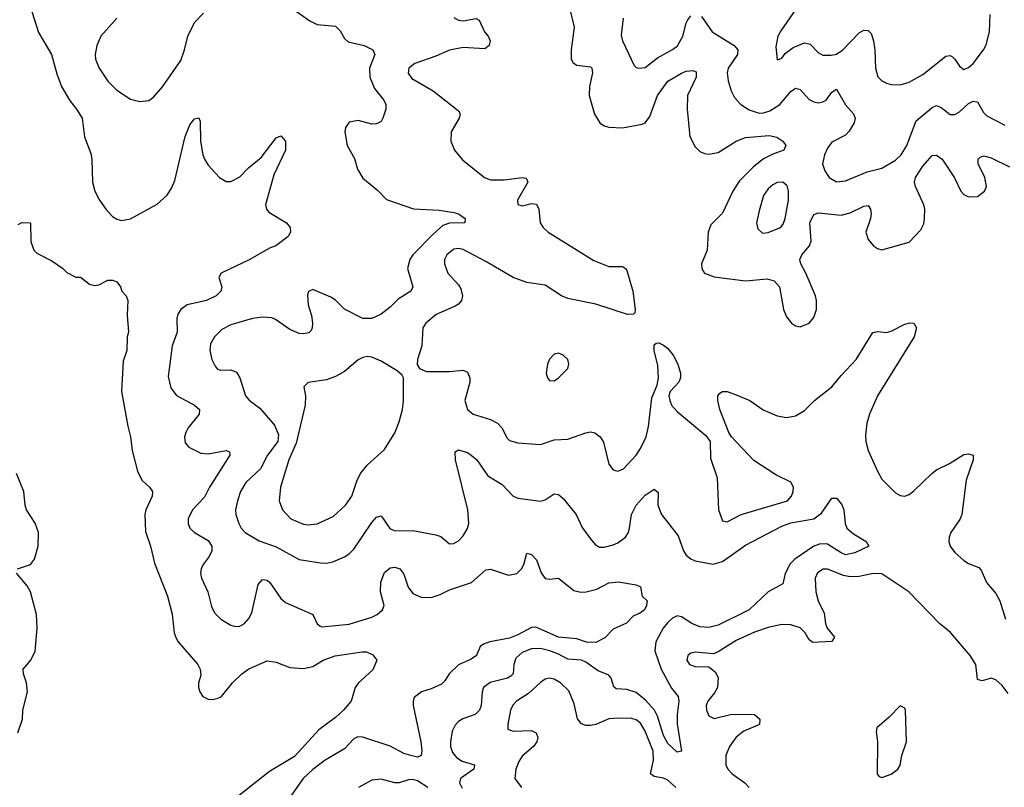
# Model space of a CAD drawing. Header units: inches. Extents: x 1649636 to 1815363, y 506543 to 641975.
# Tile 66 of 256: x 1680503 to 1684827, y 552871 to 556243. Entities that reach past the tile are written whole.
import ezdxf

# ---------------------------------------------------------------- set-up
doc = ezdxf.new("R2010")
doc.units = ezdxf.units.IN
doc.header["$MEASUREMENT"] = 0
doc.layers.add('B6585', color=7, linetype='Continuous')

msp = doc.modelspace()

# ---------------------------------------------------------------- linework, layer by layer
at = {"layer": 'B6585', "color": 5}
for points, elevation in [([(1681602, 556362), (1681777.6, 556237.6), (1681810, 556222.6), (1681890, 556214.9), (1681910, 556194), (1681930, 556160.5), (1681946, 556146), (1682016, 556130), (1682054.4, 556110), (1682062.6, 556090), (1682039, 556030), (1682040.1, 555990), (1682061.1, 555941.1), (1682101.7, 555890), (1682110.4, 555870), (1682110.4, 555850), (1682097.6, 555810), (1682090, 555796), (1682070, 555785.6), (1682050, 555784.7), (1681990, 555800.5), (1681950, 555793), (1681934, 555770), (1681930.3, 555750), (1681940.8, 555690), (1681973.1, 555633.1), (1681987.1, 555587.1), (1682010, 555547), (1682074.6, 555494.6), (1682113.8, 555453.8), (1682232.5, 555412.5), (1682345.8, 555405.8), (1682410, 555395.8), (1682430.7, 555390), (1682459.1, 555370), (1682458, 555350), (1682390, 555349.9), (1682361.6, 555338.4), (1682318.7, 555301.3), (1682229.3, 555210.7), (1682216.6, 555190), (1682206.8, 555150), (1682228.9, 555070), (1682220.3, 555050), (1682164.9, 555015.1), (1682130, 554980.3), (1682090, 554949.7), (1682049.1, 554930.9), (1682009.5, 554930), (1681930, 554972), (1681890, 555010.9), (1681870, 555023.5), (1681790, 555058), (1681770.6, 555049.4), (1681766.2, 555033.8), (1681770.4, 554990), (1681784.2, 554944.2), (1681788.7, 554911.3), (1681788, 554890), (1681783, 554877), (1681772.1, 554867.9), (1681750, 554863.1), (1681730, 554864.5), (1681690, 554882.5), (1681626.8, 554926.7), (1681610, 554932.9), (1681570, 554936.8), (1681524.9, 554930), (1681430, 554902.6), (1681390, 554881.8), (1681358, 554850), (1681341.4, 554818.6), (1681338.2, 554790), (1681346.9, 554750), (1681361.3, 554721.3), (1681370, 554708.9), (1681383.2, 554703.2), (1681430, 554705.2), (1681455.2, 554695.2), (1681469.2, 554670), (1681494.9, 554590), (1681510.9, 554570.9), (1681557.2, 554537.2), (1681622.5, 554462.5), (1681639.1, 554419.1), (1681636, 554390), (1681591.3, 554330), (1681559.8, 554270), (1681495.4, 554210), (1681472.7, 554170), (1681458.8, 554130), (1681451.3, 554090), (1681452.6, 554070), (1681464.7, 554030), (1681475.2, 554010), (1681493.4, 553990), (1681554.2, 553954.2), (1681630, 553926.8), (1681730, 553871), (1681823.7, 553856.3), (1681850, 553855.6), (1681878, 553862), (1681930, 553883.1), (1681950, 553896), (1681970, 553916.5), (1682050, 554034.7), (1682070, 554058.3), (1682090, 554063.7), (1682128.4, 554008.4), (1682150, 553998.2), (1682230, 553999.3), (1682330, 553979.6), (1682352, 553972), (1682390, 553940.4), (1682410, 553942), (1682430, 553954), (1682450, 553975.8), (1682470, 554008.2), (1682475, 554030), (1682470.5, 554090), (1682416.5, 554310), (1682415.6, 554344.4), (1682430, 554354), (1682470, 554341.8), (1682486, 554330), (1682510, 554308.8), (1682559.4, 554239.4), (1682621.7, 554201.7), (1682670, 554149.2), (1682690, 554141.6), (1682790, 554127.4), (1682810, 554133.7), (1682850, 554160.3), (1682870, 554157.6), (1682890, 554139.5), (1682946.2, 554070), (1682972.6, 554012.6), (1683010, 553962.4), (1683030, 553937.1), (1683050, 553926.4), (1683070, 553925.7), (1683110, 553935.8), (1683130, 553944.2), (1683163.9, 553970), (1683176.2, 553990), (1683181.7, 554010), (1683189.3, 554070), (1683209.9, 554110), (1683250, 554153.7), (1683290, 554180.3), (1683306.7, 554166.7), (1683305.4, 554110), (1683321.7, 554070), (1683395, 553975), (1683418, 553910), (1683430.1, 553890.1), (1683450, 553874.4), (1683470, 553865.9), (1683548.7, 553851.3), (1683590, 553863.3), (1683690, 553934), (1683850, 554018.4), (1683890, 554033), (1683990, 554050.2), (1684024.2, 554075.8), (1684070, 554140.7), (1684090, 554140.7), (1684113.7, 554113.7), (1684122.4, 554090), (1684128.5, 554030), (1684135.5, 554010), (1684164.8, 553984.8), (1684221, 553950), (1684232, 553930), (1684170, 553900.5), (1684130, 553892.2), (1684110, 553900.3), (1684050, 553939.1), (1684019.4, 553940.6), (1683990, 553929.5), (1683906.8, 553873.3), (1683886.8, 553853.2), (1683864.2, 553810), (1683855, 553765), (1683790, 553729.1), (1683706.8, 553650), (1683570, 553583.2), (1683530, 553573.3), (1683490, 553575.9), (1683454.2, 553590), (1683410, 553619.9), (1683390, 553624.5), (1683370, 553614.1), (1683350, 553595.6), (1683329, 553570), (1683296.4, 553510), (1683292.3, 553470), (1683319.9, 553390), (1683366.2, 553306.2), (1683394.3, 553270), (1683397.2, 553250), (1683390.1, 553190), (1683390.6, 553150), (1683410, 553029), (1683390, 553025.4), (1683350, 553063.5), (1683330, 553099.2), (1683303.4, 553183.4), (1683290.2, 553210.2), (1683252.8, 553252.8), (1683210, 553286.7), (1683170, 553301.1), (1683123.1, 553303.1), (1683111.6, 553311.6), (1683101, 553350), (1683090, 553362.9), (1683043, 553383), (1682990, 553420.9), (1682970, 553429.9), (1682910, 553433.2), (1682870, 553455.8), (1682831.1, 553470), (1682790, 553480.4), (1682750, 553479.6), (1682710, 553462.5), (1682682.5, 553437.5), (1682673.4, 553410), (1682670.1, 553370), (1682660.2, 553359.8), (1682645.3, 553350), (1682569.1, 553330.9), (1682539.6, 553310), (1682533.8, 553290), (1682530.1, 553230), (1682522.3, 553210), (1682503.6, 553190), (1682448.8, 553171.2), (1682430, 553159.8), (1682416, 553144), (1682402.8, 553117.2), (1682395, 553070), (1682395.6, 553050), (1682404, 553024), (1682422, 553002), (1682446, 552986), (1682500.5, 552970), (1682497.7, 552950), (1682439.6, 552910), (1682434.4, 552890), (1682446.7, 552866.7)], 360), ([(1680547.2, 556307.2), (1680586.1, 556186.1), (1680642, 556090), (1680665.9, 556005.9), (1680687.2, 555950), (1680721.1, 555890), (1680753.1, 555850), (1680777, 555810), (1680788.1, 555728.1), (1680815.4, 555655.4), (1680820.3, 555630), (1680823.2, 555530), (1680833.6, 555490), (1680853.2, 555450), (1680880.7, 555410), (1680910, 555379.2), (1680930, 555366.4), (1680950, 555361.2), (1680990, 555368), (1681107.1, 555432.9), (1681150, 555471.7), (1681170, 555503.1), (1681183.6, 555536.4), (1681230, 555730.5), (1681250, 555780.5), (1681270, 555807.7), (1681290, 555811.3), (1681295.6, 555795.6), (1681296.5, 555710), (1681306.9, 555650), (1681314.6, 555630), (1681330, 555603.8), (1681380.4, 555550), (1681410, 555531.8), (1681430, 555531.5), (1681470, 555552.3), (1681508.1, 555591.9), (1681562.9, 555637.1), (1681630, 555723.8), (1681650, 555733.4), (1681670.6, 555710), (1681670.4, 555670), (1681618.7, 555561.3), (1681582.6, 555430), (1681586.7, 555410), (1681596.9, 555396.9), (1681674, 555350), (1681690.8, 555330), (1681693, 555310), (1681682, 555290), (1681628.5, 555250), (1681600.6, 555239.4), (1681513.1, 555190), (1681387.7, 555130), (1681378, 555110), (1681390.4, 555070), (1681386.4, 555050), (1681366.4, 555030), (1681324, 555010), (1681239.1, 554990), (1681210.3, 554970), (1681197.7, 554950), (1681192.4, 554930), (1681194.1, 554870), (1681173.2, 554810), (1681155.6, 554675.6), (1681166, 554626), (1681191.8, 554591.8), (1681270.4, 554550), (1681292, 554530), (1681291.7, 554510), (1681242.8, 554450), (1681232.2, 554430), (1681226.7, 554410), (1681230, 554384.9), (1681245.3, 554365.3), (1681299.1, 554339.1), (1681330, 554336), (1681410.2, 554350.2), (1681424, 554344), (1681426.4, 554330), (1681336.8, 554190), (1681314.9, 554145.1), (1681261.5, 554090), (1681242.8, 554050), (1681242.4, 554030), (1681250.3, 554010), (1681270.4, 553990), (1681330, 553954.7), (1681346.9, 553930), (1681347.1, 553910), (1681335, 553885), (1681309, 553850), (1681299.6, 553830), (1681296.9, 553810), (1681300.7, 553790), (1681329.4, 553729.4), (1681345.1, 553665.1), (1681357.8, 553637.8), (1681386.4, 553610), (1681430, 553583.7), (1681450, 553577), (1681470, 553579.5), (1681490, 553590.4), (1681510, 553612.7), (1681522.5, 553637.5), (1681550, 553761.6), (1681570, 553784.4), (1681590, 553780.7), (1681602, 553770), (1681650, 553700.3), (1681670, 553682.8), (1681790.4, 553630), (1681809, 553589), (1681820.6, 553580.6), (1681830, 553576.4), (1681950, 553587.9), (1682050, 553619), (1682073.5, 553630), (1682096.8, 553650), (1682103.2, 553670), (1682087.7, 553730), (1682088.5, 553771.5), (1682105.7, 553814.3), (1682130, 553834.9), (1682150, 553838.7), (1682172.4, 553830), (1682190, 553807.7), (1682209.3, 553750), (1682230, 553722.9), (1682266.8, 553706.8), (1682310, 553704.8), (1682350, 553717.2), (1682390, 553737.9), (1682487.1, 553770), (1682550, 553826.3), (1682570, 553829.1), (1682650, 553802.3), (1682687, 553810), (1682706.2, 553830), (1682716.4, 553850), (1682730, 553898.8), (1682750, 553894), (1682772.7, 553870), (1682792.7, 553812.7), (1682810, 553788), (1682830, 553784.9), (1682870, 553790.3), (1682936.1, 553736.1), (1682967.7, 553727.7), (1682990.8, 553729.2), (1683038.2, 553741.8), (1683090, 553768.9), (1683133.1, 553773.1), (1683210, 553760.7), (1683230, 553751), (1683236, 553710), (1683258, 553690), (1683256.3, 553670), (1683247.3, 553650), (1683230, 553637), (1683197.1, 553622.9), (1683168.5, 553591.5), (1683110, 553565.2), (1683072.1, 553527.9), (1683033, 553507), (1682991.7, 553508.3), (1682950, 553523.4), (1682870, 553530.5), (1682770, 553575), (1682750, 553573.3), (1682690, 553540.1), (1682654, 553526), (1682568.2, 553510), (1682539.7, 553500.3), (1682525.6, 553490), (1682508.9, 553450), (1682485.5, 553434.5), (1682430, 553409.3), (1682389.4, 553370), (1682370, 553338.3), (1682355.8, 553324.2), (1682310, 553303.1), (1682267.3, 553290), (1682235.1, 553264.9), (1682230.4, 553250), (1682231.7, 553230), (1682265.4, 553070), (1682269.1, 553030.9), (1682265.5, 553010), (1682250, 553003.8), (1682220.7, 553010), (1682190, 553019.6), (1682130, 553052.3), (1682010, 553091.4), (1681987.6, 553092.4), (1681970, 553083.9), (1681930, 553039.8), (1681845.2, 552990), (1681790, 552949.8), (1681747.8, 552910), (1681693, 552830)], 340), ([(1682919.3, 556290), (1682938, 556210), (1682924.4, 556110), (1682925.4, 556070), (1682934.2, 556054.2), (1682950, 556043.1), (1683010, 556035.8), (1683015.8, 556030), (1683019.2, 556010), (1683005.5, 555950), (1683003.3, 555910), (1683027.7, 555827.7), (1683050.4, 555790), (1683070, 555776.5), (1683090, 555771.3), (1683150, 555768.7), (1683236.5, 555783.5), (1683250, 555790.2), (1683270, 555818.3), (1683304.8, 555910), (1683350, 555972.3), (1683410, 556008.6), (1683430, 556016.3), (1683459.5, 556019.5), (1683473.3, 556013.3), (1683473.9, 555990), (1683435.5, 555910), (1683433.8, 555850), (1683446.3, 555730), (1683470, 555684.2), (1683490, 555664.7), (1683510, 555655), (1683530, 555652.2), (1683570, 555659.2), (1683650, 555710.1), (1683690, 555726), (1683794.3, 555734.3), (1683827.6, 555727.6), (1683854.4, 555710), (1683868.4, 555690), (1683859.3, 555670), (1683810, 555652.5), (1683770, 555631.8), (1683724.2, 555595.8), (1683664.9, 555535), (1683635.1, 555490), (1683590, 555393.8), (1683538.7, 555341.3), (1683526.6, 555310), (1683522, 555230), (1683497.4, 555170), (1683498.7, 555150), (1683510.5, 555130), (1683553, 555113), (1683690, 555096.1), (1683785, 555105), (1683815.9, 555095.9), (1683839.2, 555070), (1683856.9, 554970), (1683870, 554938), (1683892.7, 554910), (1683910, 554898), (1683930, 554893.4), (1683970, 554910.3), (1683990, 554935.5), (1684002, 554970), (1684003.1, 555010), (1683997.6, 555030), (1683955.7, 555130), (1683933, 555170), (1683929.8, 555190), (1683938.3, 555210), (1683971.9, 555250), (1683979.3, 555270), (1683973.1, 555350), (1683990, 555387.3), (1684010, 555395.1), (1684110, 555384), (1684150, 555394.2), (1684210, 555423.5), (1684230, 555426.7), (1684240.2, 555410), (1684242, 555390), (1684239.7, 555370), (1684219.6, 555310), (1684230, 555277.1), (1684252, 555250), (1684270, 555237.3), (1684290, 555232.6), (1684410, 555265.4), (1684460.3, 555319.6), (1684473.2, 555346.8), (1684477.3, 555370), (1684477.7, 555410), (1684473.3, 555430), (1684436.5, 555510), (1684432.8, 555530), (1684437.5, 555550), (1684470, 555600.2), (1684510, 555645.8), (1684530, 555647.2), (1684554.4, 555630), (1684607.8, 555547.8), (1684636.3, 555490), (1684650, 555475.6), (1684670, 555464.6), (1684710, 555466.7), (1684740.7, 555490), (1684748.3, 555510), (1684741, 555550), (1684712.1, 555610), (1684713, 555630), (1684721.1, 555638.9), (1684735.4, 555644.6), (1684770, 555636.6), (1684850, 555596.6)], 420), ([(1683911.6, 556290), (1683845.4, 556194.6), (1683833, 556170), (1683823.6, 556123.6), (1683830, 556066), (1683850, 556074), (1683865.3, 556094.7), (1683899.3, 556120.7), (1683950, 556141.1), (1683975.1, 556135.1), (1684010, 556099.6), (1684030, 556087.1), (1684066.8, 556086.8), (1684090, 556092), (1684118.2, 556110), (1684190, 556185.8), (1684210, 556196.5), (1684230, 556195.3), (1684241.8, 556181.8), (1684253, 556150), (1684258.8, 556110), (1684261.4, 556030), (1684271.8, 555991.8), (1684290, 555974.3), (1684310, 555964), (1684330, 555957.8), (1684370, 555956.5), (1684410, 555969), (1684470, 556002.7), (1684570, 556082.6), (1684590, 556085.5), (1684599.4, 556079.4), (1684610.1, 556070.1), (1684630, 556038.4), (1684650, 556024.9), (1684670, 556033.6), (1684690.8, 556050), (1684735.1, 556110), (1684747.4, 556132.6), (1684762.2, 556190), (1684765.8, 556265.8)], 460), ([(1680928.9, 556250), (1680858.6, 556170), (1680842, 556130), (1680834, 556090), (1680836.2, 556070), (1680851.3, 556030), (1680890, 555973.4), (1680930, 555932.9), (1680990, 555894), (1681030, 555884.4), (1681070, 555888), (1681090, 555903), (1681130, 555948.2), (1681210, 556063.7), (1681227.2, 556110), (1681241.1, 556170), (1681270, 556230.3), (1681310, 556271.7)], 360), ([(1682410, 556253.4), (1682430, 556240.3), (1682450, 556237.8), (1682508.4, 556248.4), (1682520.9, 556240.9), (1682544.9, 556190), (1682561.1, 556170), (1682568.8, 556150), (1682565.3, 556130), (1682545.2, 556114.7), (1682450, 556120.8), (1682390, 556109.9), (1682330, 556082.8), (1682238.9, 556050), (1682212.4, 556030), (1682208.5, 556008.5), (1682225.4, 555985.4), (1682318.3, 555930), (1682430, 555842.4), (1682436.9, 555830), (1682433.2, 555810), (1682398, 555750), (1682396.2, 555710), (1682412.8, 555670), (1682447, 555627), (1682543.6, 555550), (1682570, 555539), (1682630, 555539.2), (1682710.2, 555550.2), (1682726.6, 555546.6), (1682734.6, 555530), (1682689.1, 555450), (1682690.5, 555430.5), (1682710, 555425.3), (1682750, 555436), (1682772.1, 555432.1), (1682782.4, 555410), (1682789.4, 555350), (1682802, 555330), (1682823.2, 555310), (1683024.7, 555184.7), (1683090, 555158.6), (1683150, 555159.5), (1683163.8, 555150), (1683170, 555140.7), (1683195.9, 555050), (1683206, 554970), (1683204, 554956), (1683198, 554950), (1683172.4, 554947.6), (1683033.7, 554993.7), (1682910, 555018.2), (1682882.5, 555030), (1682810, 555076.9), (1682730, 555088.9), (1682670, 555110), (1682550, 555181.3), (1682450, 555233.6), (1682430, 555238.5), (1682410, 555235.5), (1682379, 555210), (1682369.3, 555190), (1682368.4, 555170), (1682382.6, 555130), (1682430, 555077.8), (1682440.5, 555060.5), (1682447.5, 555030), (1682443, 555010), (1682430, 554992.7), (1682416.1, 554983.9), (1682331.4, 554948.6), (1682286.7, 554910), (1682273.8, 554890), (1682269.2, 554810), (1682250.3, 554750), (1682248.5, 554728.5), (1682258.8, 554710), (1682290, 554698), (1682390, 554697.6), (1682450, 554704), (1682470, 554694), (1682479.2, 554670), (1682480.2, 554650), (1682457.2, 554570), (1682470.2, 554530), (1682494.4, 554510), (1682570, 554486.2), (1682601.5, 554470), (1682621, 554450), (1682644, 554404), (1682654.2, 554394.2), (1682690, 554383.8), (1682790, 554377.5), (1682850, 554396.8), (1682910, 554400.7), (1682990, 554427.7), (1683010, 554431.8), (1683028.4, 554428.4), (1683052.4, 554410), (1683066.4, 554386.4), (1683090.4, 554290), (1683110, 554266), (1683130, 554259.3), (1683154.5, 554270), (1683210, 554330.3), (1683230, 554359.5), (1683254.5, 554410), (1683264.7, 554455.3), (1683278.8, 554581.2), (1683302.2, 554637.8), (1683308.9, 554670), (1683306, 554726), (1683290, 554788), (1683290, 554814), (1683298, 554822), (1683310, 554822.8), (1683330, 554813), (1683350, 554799.1), (1683372.7, 554770), (1683392.7, 554730), (1683405.5, 554690), (1683405.5, 554670), (1683397.3, 554650), (1683359.5, 554610), (1683354, 554590), (1683358, 554570), (1683366.2, 554550), (1683390, 554521.5), (1683516.4, 554416.4), (1683534.9, 554390), (1683537.2, 554317.2), (1683566, 554230), (1683572.7, 554090), (1683590, 554041), (1683610, 554037.3), (1683670.9, 554069.1), (1683874.7, 554130), (1683892.3, 554150), (1683900.4, 554170), (1683901.7, 554190), (1683890, 554210.8), (1683823.5, 554243.5), (1683726.8, 554306.8), (1683629.6, 554410), (1683617.4, 554430), (1683578, 554530), (1683569.3, 554570.7), (1683569.2, 554590), (1683577.5, 554602.5), (1683589.7, 554610.4), (1683609.7, 554610.3), (1683650, 554594.9), (1683710, 554570.2), (1683768.5, 554528.5), (1683830, 554503.5), (1683870, 554495.3), (1683910, 554502.7), (1683950, 554526.7), (1683993.8, 554570), (1684070, 554630.2), (1684110, 554680.2), (1684177.1, 554750), (1684250, 554868.2), (1684270, 554873.4), (1684310, 554869.2), (1684330, 554874.2), (1684390, 554904.9), (1684412, 554912), (1684430.4, 554910.4), (1684442, 554890), (1684431.2, 554850), (1684270.1, 554590), (1684234.7, 554510), (1684223.4, 554470), (1684217.7, 554417.7), (1684218.7, 554390), (1684230, 554350.3), (1684270, 554259), (1684290, 554225.2), (1684350, 554164), (1684370, 554153.1), (1684390, 554150.3), (1684410, 554156.9), (1684430, 554172.9), (1684508.6, 554250), (1684530, 554265.4), (1684586.6, 554293.4), (1684650, 554333.1), (1684670, 554336.4), (1684690.4, 554330.4), (1684690.3, 554310), (1684659.1, 554220.9), (1684640.1, 554070), (1684632.4, 554047.6), (1684593, 553990), (1684584.8, 553970), (1684583.9, 553950), (1684589.4, 553930), (1684610, 553902.8), (1684650, 553866.9), (1684670, 553853.8), (1684715.8, 553835.8), (1684724.9, 553825), (1684749.1, 553770), (1684790, 553722.7), (1684807, 553690), (1684832.7, 553610)], 380), ([(1683152.7, 556250), (1683144.4, 556175.5), (1683150.2, 556150), (1683202, 556042), (1683210, 556032.7), (1683222, 556030), (1683250, 556033.1), (1683304.7, 556075.3), (1683370, 556111.4), (1683391.4, 556128.6), (1683415.8, 556170), (1683430, 556228.2), (1683437.6, 556242.4), (1683450, 556259.7)], 440), ([(1683497.3, 556257.3), (1683543.5, 556190), (1683640.2, 556130), (1683657.5, 556110), (1683655.5, 556090), (1683613.7, 556030), (1683610.2, 556010), (1683614.3, 555974.3), (1683626.9, 555930), (1683641.6, 555901.6), (1683670.7, 555870.7), (1683707.1, 555847.1), (1683750, 555833.1), (1683770, 555834.1), (1683796.8, 555843.2), (1683841.1, 555870), (1683890, 555927.2), (1683910, 555942.8), (1683930, 555936.1), (1683970, 555892.7), (1683990, 555881.7), (1684010, 555878.3), (1684030, 555881.7), (1684044.4, 555890), (1684070, 555924.9), (1684090, 555938), (1684129.1, 555869.1), (1684165.2, 555830), (1684172.2, 555810), (1684168.2, 555790), (1684146.5, 555753.5), (1684130, 555735.8), (1684070, 555705.1), (1684050, 555678), (1684037, 555650), (1684028.8, 555610), (1684039.2, 555579.2), (1684058.4, 555550), (1684090.3, 555530.3), (1684130, 555535.3), (1684225.2, 555574.8), (1684290, 555590.9), (1684350, 555626.4), (1684374.1, 555650), (1684399.3, 555690), (1684440.6, 555799.4), (1684510, 555857.5), (1684530, 555866.7), (1684550, 555857.8), (1684590, 555826.7), (1684610, 555826.9), (1684630, 555838.8), (1684670, 555874.2), (1684690, 555884.5), (1684710, 555882.6), (1684735.4, 555835.4), (1684750, 555820.2), (1684830, 555779.1)], 440), ([(1680496.4, 555343.6), (1680512.7, 555352.7), (1680551.1, 555351.1), (1680551.6, 555268.4), (1680564.7, 555230), (1680578, 555218), (1680643.5, 555183.5), (1680691.1, 555151.1), (1680710, 555132), (1680750, 555112), (1680770, 555112), (1680810, 555081), (1680830, 555076), (1680850, 555078.8), (1680890, 555098.8), (1680910, 555098.8), (1680930, 555091), (1680946, 555070), (1680951.3, 555050), (1680970.6, 555030.6), (1680977.3, 555010), (1680974.6, 554945.4), (1680980.3, 554870), (1680974.9, 554850), (1680974, 554790), (1680957.6, 554742.4), (1680950.2, 554610), (1680977.4, 554457.4), (1680990.3, 554410.3), (1680996.5, 554350), (1681020.5, 554260.4), (1681039.6, 554219.6), (1681073, 554190), (1681085.7, 554170), (1681084.2, 554150), (1681057, 554090), (1681052.6, 554070), (1681055.3, 553995.3), (1681077, 553930), (1681095.2, 553855.2), (1681152.6, 553710), (1681171.9, 553631.9), (1681181.3, 553550), (1681188.4, 553528.4), (1681198.2, 553510), (1681284.9, 553410), (1681295.3, 553390), (1681298, 553362), (1681288.5, 553330), (1681288.4, 553310), (1681293.4, 553290), (1681307.3, 553270), (1681330, 553258), (1681350, 553257.1), (1681370, 553260.5), (1681389, 553270), (1681437.4, 553330), (1681479.1, 553370), (1681510, 553391), (1681590, 553426.7), (1681630, 553420.4), (1681690, 553396.5), (1681750, 553392.5), (1681790, 553402.3), (1681835.6, 553430), (1681888.8, 553448.8), (1682006.7, 553466.7), (1682026, 553466), (1682053.4, 553453.4), (1682072, 553430), (1682053.3, 553386.7), (1681990.3, 553329.7), (1681976.4, 553310), (1681958.4, 553250), (1681925.7, 553210), (1681890, 553178.2), (1681816, 553124), (1681710, 553006.6), (1681600, 552940), (1681461.6, 552830)], 320), ([(1680494, 553830), (1680549.9, 553850.1), (1680567.4, 553872.6), (1680584.5, 553930), (1680585.3, 553990), (1680571.2, 554031.2), (1680533.3, 554090), (1680526.5, 554110), (1680520.6, 554170), (1680489.3, 554249.3)], 320), ([(1680495, 553110), (1680514.6, 553170), (1680516.8, 553210), (1680536.6, 553290), (1680533.2, 553330), (1680519.4, 553370), (1680518.2, 553390), (1680551.7, 553430), (1680571.6, 553468.4), (1680580.2, 553570), (1680577.4, 553630), (1680551, 553730), (1680536, 553756), (1680488.5, 553811.5)], 320), ([(1684843.5, 553283.5), (1684818.1, 553318.1), (1684790, 553343.7), (1684770, 553350.6), (1684730, 553338.3), (1684710, 553344), (1684701.8, 553410), (1684677.8, 553450), (1684590.6, 553550.6), (1684542.1, 553590), (1684408.1, 553730), (1684290, 553808.3), (1684250.8, 553810.8), (1684190, 553796.7), (1684150, 553794.8), (1684120.9, 553800.9), (1684050.2, 553829.8), (1684031.1, 553828.9), (1684006.7, 553813.3), (1683997.2, 553790), (1683999.4, 553730), (1684010.2, 553690), (1684036, 553635.9), (1684041.4, 553590), (1684049, 553570), (1684080.9, 553530), (1684069.1, 553510.9), (1683987, 553507), (1683970, 553518.5), (1683952.7, 553550), (1683930, 553571.2), (1683890, 553584.8), (1683850, 553586.3), (1683790, 553572.7), (1683730, 553551.7), (1683650, 553515.9), (1683570, 553465.4), (1683550, 553457.4), (1683470, 553464.7), (1683450, 553460.5), (1683437.1, 553450), (1683432.4, 553430), (1683444.4, 553410), (1683470, 553402.3), (1683530, 553400.3), (1683557.8, 553377.8), (1683570, 553353.4), (1683567.8, 553310), (1683554.7, 553285.3), (1683524.5, 553250), (1683517.6, 553230), (1683519, 553210), (1683530, 553185.5), (1683553.3, 553173.3), (1683630, 553192.2), (1683730, 553190.8), (1683753.7, 553170), (1683752.6, 553147.4), (1683683.2, 553116.8), (1683649.4, 553090.6), (1683619.6, 553050), (1683604.6, 553010), (1683604.5, 552970), (1683613.6, 552950), (1683631.8, 552930), (1683687, 552890), (1683707.3, 552870)], 380), ([(1683384.1, 552870), (1683350, 552901.6), (1683330, 552910.4), (1683290, 552917.7), (1683273.6, 552930), (1683287, 552990), (1683285.2, 553030), (1683250, 553117.6), (1683230, 553152.7), (1683210, 553168), (1683190, 553172.9), (1683134.1, 553174.1), (1683090, 553171.1), (1683033.2, 553146.8), (1683010, 553141.9), (1682990, 553142), (1682970, 553149), (1682952, 553172), (1682937.5, 553237.5), (1682914.4, 553294.4), (1682877.4, 553330), (1682850, 553345.8), (1682830, 553349.8), (1682810, 553345.3), (1682790, 553332), (1682737.4, 553282.6), (1682685.4, 553250), (1682668.3, 553231.7), (1682658.2, 553210), (1682646.2, 553146.2), (1682646.5, 553126.5), (1682670, 553117.5), (1682750, 553120.7), (1682770.9, 553110.9), (1682778.5, 553090), (1682774, 553070), (1682759.6, 553050), (1682710, 553007.8), (1682695.2, 552984.8), (1682682.2, 552950), (1682677.6, 552910), (1682706.3, 552870)], 380), ([(1682295.8, 552870), (1682250, 552899.6), (1682230, 552905.6), (1682210, 552904.1), (1682169.9, 552889.9), (1682150, 552890.5), (1682090, 552907.3), (1682050, 552901.8), (1681990.3, 552870)], 360)]:
    msp.add_lwpolyline(points, dxfattribs=dict(at, elevation=elevation))
for points, elevation in [([(1683854, 555530), (1683830, 555528), (1683810, 555518.3), (1683790, 555499.7), (1683770.3, 555470), (1683750, 555404), (1683739.3, 555350), (1683744.4, 555324.4), (1683765.5, 555305.5), (1683790, 555308.5), (1683843.7, 555330), (1683855.4, 555344.6), (1683865.4, 555370), (1683878.7, 555450), (1683878.9, 555490), (1683873.9, 555513.9)], 440), ([(1682030, 554763.1), (1682010, 554759.7), (1681990, 554748.3), (1681930, 554697.1), (1681890, 554675), (1681850, 554660.3), (1681770.4, 554649.6), (1681750.7, 554630), (1681758, 554590), (1681756, 554550), (1681717, 554383), (1681684.4, 554310), (1681648.7, 554190), (1681642.2, 554130), (1681656.9, 554090), (1681693.7, 554050), (1681750, 554027.6), (1681770, 554024.1), (1681810, 554027.8), (1681880, 554060), (1681934.2, 554110), (1681961.7, 554150), (1681983.7, 554216.3), (1681999.8, 554250), (1682030, 554288.2), (1682104.7, 554355.3), (1682150, 554427.4), (1682170, 554476.4), (1682183.9, 554530), (1682188.3, 554568.3), (1682188.2, 554670), (1682182, 554682), (1682160.7, 554700.7), (1682090, 554743.5), (1682050, 554760.4)], 380), ([(1682870, 554778), (1682850, 554773.3), (1682830, 554752), (1682820.8, 554730), (1682815.2, 554690), (1682821.1, 554670), (1682830, 554658.4), (1682850, 554656.9), (1682870, 554669.2), (1682909.7, 554710), (1682914.8, 554730), (1682909.7, 554750), (1682890, 554769.7)], 420), ([(1684370, 553229.3), (1684321.4, 553178.6), (1684267.8, 553132.2), (1684264.2, 553115.8), (1684270.3, 553070), (1684268.5, 552928.5), (1684278, 552918), (1684290, 552914), (1684330, 552928.9), (1684358.9, 552950), (1684370, 552968), (1684377.3, 553010), (1684397.3, 553070), (1684392.8, 553210), (1684390, 553219)], 420)]:
    msp.add_lwpolyline(points, close=True, dxfattribs=dict(at, elevation=elevation))

doc.saveas('drawing.dxf')
